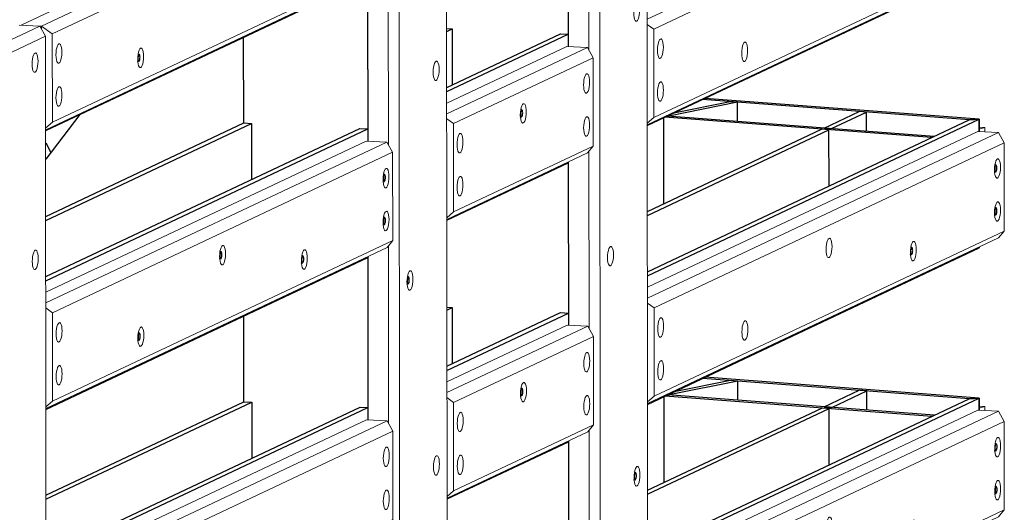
# Model space of a CAD drawing. Header units: millimetres. Extents: x -236694 to -141708, y -41476 to 103952.
# Tile 76 of 103: x -170955 to -168685, y 25190 to 26326. Entities that reach past the tile are written whole.
import ezdxf

# ---------------------------------------------------------------- set-up
doc = ezdxf.new("R2010")
doc.units = ezdxf.units.MM
for name, color, linetype, lineweight in [('N-CO-BC-BETONVORM-G', 50, 'Continuous', 25), ('N-CO-KC-KUNSTSTOFVORM-G', 7, 'Continuous', 13), ('N-CO-SC-STAALVORM-G', 10, 'Continuous', 25)]:
    doc.layers.add(name, color=color, linetype=linetype, lineweight=lineweight)

# ---------------------------------------------------------------- blocks, each defined once
blk = doc.blocks.new('GM_Hakorit_2850 - GM_Hakorit_2850-V175-3D dubbel geleidewerk Copy 1')
at = {"layer": 'N-CO-KC-KUNSTSTOFVORM-G'}
for p, q in [((196835.3, 26941.5), (196837.4, 24163.4)), ((196725.9, 26889.9), (196728, 24111.8)), ((196700.9, 26664.9), (196701.2, 26255.9)), ((196653.6, 26263.7), (196653.3, 26640.1)), ((196701.4, 26022.3), (196701.7, 25613.3)), ((196654.1, 25621.1), (196653.8, 25997.4)), ((196701.9, 25379.7), (196702.2, 24970.7)), ((196654.6, 24978.5), (196654.3, 25354.8))]:
    blk.add_line(p, q, dxfattribs=at)
for points in [[(196811.5, 26322.5, 0), (196809.7, 26322.4, 0), (196808, 26323.9, 0), (196806.6, 26326.8, 0), (196805.5, 26330.8, 0), (196804.8, 26335.9, 0), (196804.6, 26341.5, 0), (196804.8, 26347.4, 0), (196805.5, 26353.1, 0), (196806.6, 26358.2, 0), (196808, 26362.4, 0), (196809.7, 26365.4, 0), (196811.4, 26367, 0)], [(196811.4, 26367, 0), (196813.2, 26367.1, 0), (196814.8, 26365.6, 0), (196816.3, 26362.8, 0), (196817.3, 26358.7, 0), (196818, 26353.6, 0), (196818.3, 26348, 0), (196818, 26342.1, 0), (196817.4, 26336.4, 0), (196816.3, 26331.3, 0), (196814.9, 26327.1, 0), (196813.2, 26324.1, 0), (196811.5, 26322.5, 0)], [(196751.1, 25758, 0), (196749.3, 25757.9, 0), (196747.7, 25759.4, 0), (196746.2, 25762.2, 0), (196745.1, 25766.3, 0), (196744.5, 25771.4, 0), (196744.2, 25777, 0), (196744.4, 25782.9, 0), (196745.1, 25788.6, 0), (196746.2, 25793.7, 0), (196747.6, 25797.9, 0), (196749.3, 25800.9, 0), (196751, 25802.5, 0)], [(196751, 25802.5, 0), (196752.8, 25802.6, 0), (196754.5, 25801.1, 0), (196755.9, 25798.3, 0), (196757, 25794.2, 0), (196757.7, 25789.1, 0), (196757.9, 25783.5, 0), (196757.7, 25777.6, 0), (196757, 25771.9, 0), (196755.9, 25766.8, 0), (196754.5, 25762.6, 0), (196752.8, 25759.6, 0), (196751.1, 25758, 0)], [(196812.3, 25250.8, 0), (196810.5, 25250.7, 0), (196808.8, 25252.2, 0), (196807.4, 25255.1, 0), (196806.3, 25259.1, 0), (196805.6, 25264.2, 0), (196805.4, 25269.8, 0), (196805.6, 25275.7, 0), (196806.3, 25281.4, 0), (196807.4, 25286.5, 0), (196808.8, 25290.7, 0), (196810.4, 25293.7, 0), (196812.2, 25295.3, 0)], [(196812.2, 25295.3, 0), (196814, 25295.4, 0), (196815.6, 25293.9, 0), (196817.1, 25291.1, 0), (196818.1, 25287, 0), (196818.8, 25281.9, 0), (196819.1, 25276.3, 0), (196818.8, 25270.4, 0), (196818.2, 25264.7, 0), (196817.1, 25259.6, 0), (196815.7, 25255.4, 0), (196814, 25252.4, 0), (196812.3, 25250.8, 0)]]:
    blk.add_polyline3d(points, dxfattribs=at)
blk = doc.blocks.new('GM_Hakorit_3820 - GM_Hakorit_3820-V177-3D dubbel geleidewerk Copy 1')
at = {"layer": 'N-CO-KC-KUNSTSTOFVORM-G'}
for p, q in [((196373.2, 26723.5), (196376, 22986.4)), ((196263.8, 26671.9), (196266.6, 22934.8)), ((196238.8, 26447), (196239.1, 26037.7)), ((196191.5, 26045.7), (196191.2, 26422.1)), ((196239.3, 25804.4), (196239.6, 25395.1)), ((196192, 25403), (196191.7, 25779.4))]:
    blk.add_line(p, q, dxfattribs=at)
for points in [[(196349.3, 26185.6, 0), (196347.5, 26185.5, 0), (196345.8, 26186.9, 0), (196344.4, 26189.8, 0), (196343.3, 26193.9, 0), (196342.6, 26199, 0), (196342.4, 26204.6, 0), (196342.6, 26210.5, 0), (196343.3, 26216.2, 0), (196344.4, 26221.3, 0), (196345.8, 26225.5, 0), (196347.5, 26228.5, 0), (196349.2, 26230.1, 0)], [(196349.2, 26230.1, 0), (196351, 26230.1, 0), (196352.7, 26228.7, 0), (196354.1, 26225.8, 0), (196355.2, 26221.7, 0), (196355.8, 26216.7, 0), (196356.1, 26211.1, 0), (196355.9, 26205.2, 0), (196355.2, 26199.5, 0), (196354.1, 26194.4, 0), (196352.7, 26190.2, 0), (196351, 26187.2, 0), (196349.3, 26185.6, 0)], [(196288.8, 25702.1, 0), (196287.1, 25702.1, 0), (196285.4, 25703.5, 0), (196284, 25706.4, 0), (196282.9, 25710.5, 0), (196282.2, 25715.5, 0), (196282, 25721.1, 0), (196282.2, 25727, 0), (196282.9, 25732.7, 0), (196284, 25737.8, 0), (196285.4, 25742, 0), (196287, 25745, 0), (196288.8, 25746.6, 0)], [(196288.8, 25746.6, 0), (196290.6, 25746.7, 0), (196292.2, 25745.3, 0), (196293.6, 25742.4, 0), (196294.7, 25738.3, 0), (196295.4, 25733.2, 0), (196295.6, 25727.6, 0), (196295.4, 25721.7, 0), (196294.7, 25716, 0), (196293.7, 25710.9, 0), (196292.2, 25706.7, 0), (196290.6, 25703.7, 0), (196288.8, 25702.1, 0)], [(196349.9, 25276, 0), (196348.2, 25275.9, 0), (196346.5, 25277.4, 0), (196345.1, 25280.3, 0), (196344, 25284.4, 0), (196343.3, 25289.4, 0), (196343.1, 25295, 0), (196343.3, 25300.9, 0), (196344, 25306.6, 0), (196345.1, 25311.7, 0), (196346.5, 25315.9, 0), (196348.1, 25318.9, 0), (196349.9, 25320.5, 0)], [(196349.9, 25320.5, 0), (196351.7, 25320.6, 0), (196353.3, 25319.1, 0), (196354.7, 25316.3, 0), (196355.8, 25312.2, 0), (196356.5, 25307.1, 0), (196356.8, 25301.5, 0), (196356.5, 25295.6, 0), (196355.9, 25289.9, 0), (196354.8, 25284.8, 0), (196353.4, 25280.6, 0), (196351.7, 25277.6, 0), (196349.9, 25276, 0)]]:
    blk.add_polyline3d(points, dxfattribs=at)
blk = doc.blocks.new('GM_Hakorit_3820 - GM_Hakorit_3820-V178-3D dubbel geleidewerk Copy 1')
at = {"layer": 'N-CO-KC-KUNSTSTOFVORM-G'}
for p, q in [((195314.4, 26253.7), (195435.9, 26311)), ((195435.9, 26311), (195388.3, 26313.3)), ((195435.9, 26311), (195448.9, 26287.5)), ((195448.9, 26287.5), (195339.5, 26235.9)), ((195448.9, 26287.5), (195451.7, 22550.4))]:
    blk.add_line(p, q, dxfattribs=at)
for points in [[(195424.7, 26204.3, 0), (195422.9, 26204.3, 0), (195421.2, 26205.7, 0), (195419.8, 26208.6, 0), (195418.7, 26212.7, 0), (195418.1, 26217.7, 0), (195417.8, 26223.4, 0), (195418, 26229.2, 0), (195418.7, 26234.9, 0), (195419.8, 26240, 0), (195421.2, 26244.2, 0), (195422.9, 26247.2, 0), (195424.6, 26248.8, 0)], [(195424.6, 26248.8, 0), (195426.4, 26248.9, 0), (195428.1, 26247.5, 0), (195429.5, 26244.6, 0), (195430.6, 26240.5, 0), (195431.3, 26235.5, 0), (195431.5, 26229.8, 0), (195431.3, 26224, 0), (195430.6, 26218.3, 0), (195429.5, 26213.1, 0), (195428.1, 26208.9, 0), (195426.4, 26205.9, 0), (195424.7, 26204.3, 0)], [(195425, 25749.6, 0), (195423.2, 25749.5, 0), (195421.6, 25750.9, 0), (195420.2, 25753.8, 0), (195419.1, 25757.9, 0), (195418.4, 25762.9, 0), (195418.2, 25768.6, 0), (195418.4, 25774.5, 0), (195419.1, 25780.1, 0), (195420.1, 25785.3, 0), (195421.6, 25789.5, 0), (195423.2, 25792.5, 0), (195425, 25794.1, 0)], [(195425, 25794.1, 0), (195426.7, 25794.1, 0), (195428.4, 25792.7, 0), (195429.8, 25789.8, 0), (195430.9, 25785.7, 0), (195431.6, 25780.7, 0), (195431.8, 25775, 0), (195431.6, 25769.2, 0), (195430.9, 25763.5, 0), (195429.8, 25758.4, 0), (195428.4, 25754.2, 0), (195426.8, 25751.2, 0), (195425, 25749.6, 0)]]:
    blk.add_polyline3d(points, dxfattribs=at)
blk = doc.blocks.new('GM_Hakorit_1100 - GM_Hakorit_1100-V179-3D dubbel geleidewerk Copy 1')
at = {"layer": 'N-CO-KC-KUNSTSTOFVORM-G'}
for p, q in [((196373.6, 26133.3), (196650.5, 26263.9)), ((196698.1, 26261.6), (196373.6, 26108.6)), ((196650.5, 26263.9), (196698.1, 26261.6)), ((196711.1, 26238.1), (196698.1, 26261.6)), ((196711.1, 26238.1), (196389, 26086.1)), ((196711.2, 26034.4), (196711.1, 26238.1)), ((196373.6, 26097), (196389, 26086.1)), ((196389, 26086.1), (196389.1, 25882.5)), ((196711.2, 26034.4), (196389.1, 25882.5)), ((196698.3, 26018.4), (196711.2, 26034.4)), ((196698.3, 26018.4), (196373.8, 25865.4)), ((196389.1, 25882.5), (196373.8, 25869.2))]:
    blk.add_line(p, q, dxfattribs=at)
for points in [[(196689.1, 26175.3, 0), (196689.3, 26181.2, 0), (196690, 26186.8, 0), (196691.1, 26192, 0), (196692.5, 26196.2, 0), (196694.1, 26199.2, 0), (196695.9, 26200.8, 0), (196697.7, 26200.8, 0), (196699.3, 26199.4, 0), (196700.8, 26196.5, 0), (196701.8, 26192.4, 0), (196702.5, 26187.4, 0), (196702.8, 26181.7, 0)], [(196702.8, 26181.7, 0), (196702.5, 26175.9, 0), (196701.9, 26170.2, 0), (196700.8, 26165.1, 0), (196699.4, 26160.9, 0), (196697.7, 26157.9, 0), (196696, 26156.3, 0), (196694.2, 26156.2, 0), (196692.5, 26157.6, 0), (196691.1, 26160.5, 0), (196690, 26164.6, 0), (196689.3, 26169.6, 0), (196689.1, 26175.3, 0)], [(196543.2, 26106.5, 0), (196543.5, 26112.3, 0), (196544.1, 26118, 0), (196545.2, 26123.2, 0), (196546.6, 26127.4, 0), (196548.3, 26130.4, 0), (196550, 26131.9, 0), (196551.8, 26132, 0), (196553.5, 26130.6, 0), (196554.9, 26127.7, 0), (196556, 26123.6, 0), (196556.7, 26118.6, 0), (196556.9, 26112.9, 0)], [(196556.9, 26112.9, 0), (196556.7, 26107.1, 0), (196556, 26101.4, 0), (196554.9, 26096.3, 0), (196553.5, 26092.1, 0), (196551.9, 26089.1, 0), (196550.1, 26087.5, 0), (196548.3, 26087.4, 0), (196546.7, 26088.8, 0), (196545.2, 26091.7, 0), (196544.2, 26095.8, 0), (196543.5, 26100.8, 0), (196543.2, 26106.5, 0)], [(196689.2, 26076.4, 0), (196689.4, 26082.3, 0), (196690.1, 26088, 0), (196691.2, 26093.1, 0), (196692.6, 26097.3, 0), (196694.2, 26100.3, 0), (196696, 26101.9, 0), (196697.8, 26102, 0), (196699.4, 26100.5, 0), (196700.8, 26097.7, 0), (196701.9, 26093.6, 0), (196702.6, 26088.5, 0), (196702.8, 26082.9, 0)], [(196702.8, 26082.9, 0), (196702.6, 26077, 0), (196701.9, 26071.3, 0), (196700.9, 26066.2, 0), (196699.4, 26062, 0), (196697.8, 26059, 0), (196696, 26057.4, 0), (196694.3, 26057.3, 0), (196692.6, 26058.8, 0), (196691.2, 26061.6, 0), (196690.1, 26065.7, 0), (196689.4, 26070.8, 0), (196689.2, 26076.4, 0)], [(196397.4, 26037.7, 0), (196397.6, 26043.5, 0), (196398.3, 26049.2, 0), (196399.3, 26054.3, 0), (196400.8, 26058.5, 0), (196402.4, 26061.5, 0), (196404.2, 26063.1, 0), (196405.9, 26063.2, 0), (196407.6, 26061.8, 0), (196409, 26058.9, 0), (196410.1, 26054.8, 0), (196410.8, 26049.8, 0), (196411, 26044.1, 0)], [(196411, 26044.1, 0), (196410.8, 26038.3, 0), (196410.1, 26032.6, 0), (196409, 26027.4, 0), (196407.6, 26023.2, 0), (196406, 26020.2, 0), (196404.2, 26018.6, 0), (196402.4, 26018.6, 0), (196400.8, 26020, 0), (196399.4, 26022.9, 0), (196398.3, 26027, 0), (196397.6, 26032, 0), (196397.4, 26037.7, 0)], [(196397.4, 25938.8, 0), (196397.7, 25944.7, 0), (196398.3, 25950.4, 0), (196399.4, 25955.5, 0), (196400.8, 25959.7, 0), (196402.5, 25962.7, 0), (196404.3, 25964.3, 0), (196406, 25964.3, 0), (196407.7, 25962.9, 0), (196409.1, 25960, 0), (196410.2, 25955.9, 0), (196410.9, 25950.9, 0), (196411.1, 25945.3, 0)], [(196411.1, 25945.3, 0), (196410.9, 25939.4, 0), (196410.2, 25933.7, 0), (196409.1, 25928.6, 0), (196407.7, 25924.4, 0), (196406.1, 25921.4, 0), (196404.3, 25919.8, 0), (196402.5, 25919.7, 0), (196400.9, 25921.2, 0), (196399.4, 25924, 0), (196398.4, 25928.1, 0), (196397.7, 25933.2, 0), (196397.4, 25938.8, 0)]]:
    blk.add_polyline3d(points, dxfattribs=at)
blk = doc.blocks.new('GM_Hakorit_2620 - GM_Hakorit_2620-3643089-3D dubbel geleidewerk Copy 1')
at = {"layer": 'N-CO-KC-KUNSTSTOFVORM-G'}
for p, q in [((195392.3, 26313.2), (196187.8, 26688.4)), ((196235.4, 26686.2), (195439.2, 26310.6)), ((196187.8, 26688.4), (196235.4, 26686.2)), ((196248.4, 26662.7), (196235.4, 26686.2)), ((196248.4, 26662.7), (195464.3, 26292.8)), ((196248.5, 26459), (196248.4, 26662.7)), ((196235.6, 26443), (195449.1, 26072)), ((196248.5, 26459), (195464.5, 26089.1)), ((196235.6, 26443), (196248.5, 26459)), ((195439.2, 26310.6), (195436.1, 26310.7)), ((195439.2, 26305.1), (195439.2, 26310.6)), ((195439.2, 26310.6), (195464.3, 26292.8)), ((195464.3, 26292.8), (195464.5, 26089.1)), ((195464.5, 26089.1), (195449.5, 26076.1))]:
    blk.add_line(p, q, dxfattribs=at)
for points in [[(196226.4, 26599.9, 0), (196226.6, 26605.7, 0), (196227.3, 26611.4, 0), (196228.4, 26616.5, 0), (196229.8, 26620.7, 0), (196231.4, 26623.7, 0), (196233.2, 26625.3, 0), (196235, 26625.4, 0), (196236.6, 26624, 0), (196238, 26621.1, 0), (196239.1, 26617, 0), (196239.8, 26612, 0), (196240.1, 26606.3, 0)], [(196240.1, 26606.3, 0), (196239.8, 26600.4, 0), (196239.2, 26594.8, 0), (196238.1, 26589.6, 0), (196236.7, 26585.4, 0), (196235, 26582.4, 0), (196233.2, 26580.8, 0), (196231.5, 26580.8, 0), (196229.8, 26582.2, 0), (196228.4, 26585.1, 0), (196227.3, 26589.2, 0), (196226.6, 26594.2, 0), (196226.4, 26599.9, 0)], [(196226.5, 26501, 0), (196226.7, 26506.9, 0), (196227.4, 26512.5, 0), (196228.4, 26517.7, 0), (196229.9, 26521.9, 0), (196231.5, 26524.9, 0), (196233.3, 26526.5, 0), (196235, 26526.5, 0), (196236.7, 26525.1, 0), (196238.1, 26522.2, 0), (196239.2, 26518.1, 0), (196239.9, 26513.1, 0), (196240.1, 26507.4, 0)], [(196240.1, 26507.4, 0), (196239.9, 26501.6, 0), (196239.2, 26495.9, 0), (196238.1, 26490.8, 0), (196236.7, 26486.6, 0), (196235.1, 26483.6, 0), (196233.3, 26482, 0), (196231.5, 26481.9, 0), (196229.9, 26483.3, 0), (196228.5, 26486.2, 0), (196227.4, 26490.3, 0), (196226.7, 26495.3, 0), (196226.5, 26501, 0)], [(195849.6, 26422.1, 0), (195849.8, 26428, 0), (195850.5, 26433.6, 0), (195851.5, 26438.8, 0), (195853, 26443, 0), (195854.6, 26446, 0), (195856.4, 26447.6, 0), (195858.1, 26447.6, 0), (195859.8, 26446.2, 0), (195861.2, 26443.3, 0), (195862.3, 26439.2, 0), (195863, 26434.2, 0), (195863.2, 26428.5, 0)], [(195863.2, 26428.5, 0), (195863, 26422.7, 0), (195862.3, 26417, 0), (195861.2, 26411.9, 0), (195859.8, 26407.7, 0), (195858.2, 26404.7, 0), (195856.4, 26403.1, 0), (195854.6, 26403, 0), (195853, 26404.4, 0), (195851.6, 26407.3, 0), (195850.5, 26411.4, 0), (195849.8, 26416.4, 0), (195849.6, 26422.1, 0)], [(196038, 26412.1, 0), (196038.3, 26418, 0), (196039, 26423.7, 0), (196040, 26428.8, 0), (196041.4, 26433, 0), (196043.1, 26436, 0), (196044.9, 26437.6, 0), (196046.6, 26437.7, 0), (196048.3, 26436.2, 0), (196049.7, 26433.3, 0), (196050.8, 26429.3, 0), (196051.5, 26424.2, 0), (196051.7, 26418.6, 0)], [(196051.7, 26418.6, 0), (196051.5, 26412.7, 0), (196050.8, 26407, 0), (196049.7, 26401.9, 0), (196048.3, 26397.7, 0), (196046.7, 26394.7, 0), (196044.9, 26393.1, 0), (196043.1, 26393, 0), (196041.5, 26394.5, 0), (196040.1, 26397.3, 0), (196039, 26401.4, 0), (196038.3, 26406.5, 0), (196038, 26412.1, 0)], [(195472.7, 26244.3, 0), (195473, 26250.2, 0), (195473.6, 26255.9, 0), (195474.7, 26261, 0), (195476.1, 26265.2, 0), (195477.8, 26268.2, 0), (195479.5, 26269.8, 0), (195481.3, 26269.9, 0), (195483, 26268.4, 0), (195484.4, 26265.6, 0), (195485.5, 26261.5, 0), (195486.2, 26256.4, 0), (195486.4, 26250.8, 0)], [(195486.4, 26250.8, 0), (195486.2, 26244.9, 0), (195485.5, 26239.2, 0), (195484.4, 26234.1, 0), (195483, 26229.9, 0), (195481.4, 26226.9, 0), (195479.6, 26225.3, 0), (195477.8, 26225.2, 0), (195476.2, 26226.7, 0), (195474.7, 26229.5, 0), (195473.7, 26233.6, 0), (195473, 26238.7, 0), (195472.7, 26244.3, 0)], [(195661.2, 26234.3, 0), (195661.4, 26240.2, 0), (195662.1, 26245.9, 0), (195663.2, 26251, 0), (195664.6, 26255.2, 0), (195666.3, 26258.2, 0), (195668, 26259.8, 0), (195669.8, 26259.9, 0), (195671.5, 26258.4, 0), (195672.9, 26255.6, 0), (195674, 26251.5, 0), (195674.7, 26246.4, 0), (195674.9, 26240.8, 0)], [(195674.9, 26240.8, 0), (195674.7, 26234.9, 0), (195674, 26229.2, 0), (195672.9, 26224.1, 0), (195671.5, 26219.9, 0), (195669.8, 26216.9, 0), (195668.1, 26215.3, 0), (195666.3, 26215.3, 0), (195664.6, 26216.7, 0), (195663.2, 26219.6, 0), (195662.1, 26223.7, 0), (195661.5, 26228.7, 0), (195661.2, 26234.3, 0)], [(195472.8, 26145.5, 0), (195473, 26151.3, 0), (195473.7, 26157, 0), (195474.8, 26162.1, 0), (195476.2, 26166.3, 0), (195477.9, 26169.3, 0), (195479.6, 26170.9, 0), (195481.4, 26171, 0), (195483, 26169.6, 0), (195484.5, 26166.7, 0), (195485.6, 26162.6, 0), (195486.2, 26157.6, 0), (195486.5, 26151.9, 0)], [(195486.5, 26151.9, 0), (195486.2, 26146, 0), (195485.6, 26140.4, 0), (195484.5, 26135.2, 0), (195483.1, 26131, 0), (195481.4, 26128, 0), (195479.7, 26126.4, 0), (195477.9, 26126.4, 0), (195476.2, 26127.8, 0), (195474.8, 26130.7, 0), (195473.7, 26134.8, 0), (195473, 26139.8, 0), (195472.8, 26145.5, 0)]]:
    blk.add_polyline3d(points, dxfattribs=at)
blk = doc.blocks.new('GM_Hakorit_2620 - GM_Hakorit_2620-V181-3D dubbel geleidewerk Copy 1')
at = {"layer": 'N-CO-KC-KUNSTSTOFVORM-G'}
for p, q in [((195449.4, 25697.3), (196188.2, 26045.8)), ((196235.9, 26043.6), (195449.4, 25672.6)), ((196188.2, 26045.8), (196235.9, 26043.6)), ((196248.9, 26020), (196235.9, 26043.6)), ((196248.9, 26020), (195464.8, 25650.2)), ((196249, 25816.4), (196248.9, 26020)), ((196249, 25816.4), (195465, 25446.5)), ((196236, 25800.4), (196249, 25816.4)), ((196236, 25800.4), (195449.6, 25429.3)), ((195449.4, 25661.1), (195464.8, 25650.2)), ((195464.8, 25650.2), (195465, 25446.5)), ((195465, 25446.5), (195449.6, 25433.2))]:
    blk.add_line(p, q, dxfattribs=at)
for points in [[(196226.9, 25957.2, 0), (196227.1, 25963.1, 0), (196227.8, 25968.8, 0), (196228.9, 25973.9, 0), (196230.3, 25978.1, 0), (196231.9, 25981.1, 0), (196233.7, 25982.7, 0), (196235.5, 25982.8, 0), (196237.1, 25981.3, 0), (196238.5, 25978.5, 0), (196239.6, 25974.4, 0), (196240.3, 25969.3, 0), (196240.5, 25963.7, 0)], [(196240.5, 25963.7, 0), (196240.3, 25957.8, 0), (196239.6, 25952.1, 0), (196238.5, 25947, 0), (196237.1, 25942.8, 0), (196235.5, 25939.8, 0), (196233.7, 25938.2, 0), (196231.9, 25938.1, 0), (196230.3, 25939.6, 0), (196228.9, 25942.5, 0), (196227.8, 25946.5, 0), (196227.1, 25951.6, 0), (196226.9, 25957.2, 0)], [(196226.9, 25858.4, 0), (196227.2, 25864.2, 0), (196227.8, 25869.9, 0), (196228.9, 25875, 0), (196230.3, 25879.3, 0), (196232, 25882.3, 0), (196233.8, 25883.8, 0), (196235.5, 25883.9, 0), (196237.2, 25882.5, 0), (196238.6, 25879.6, 0), (196239.7, 25875.5, 0), (196240.4, 25870.5, 0), (196240.6, 25864.8, 0)], [(196240.6, 25864.8, 0), (196240.4, 25859, 0), (196239.7, 25853.3, 0), (196238.6, 25848.2, 0), (196237.2, 25843.9, 0), (196235.6, 25840.9, 0), (196233.8, 25839.4, 0), (196232, 25839.3, 0), (196230.4, 25840.7, 0), (196229, 25843.6, 0), (196227.9, 25847.7, 0), (196227.2, 25852.7, 0), (196226.9, 25858.4, 0)], [(195850, 25779.5, 0), (195850.3, 25785.3, 0), (195850.9, 25791, 0), (195852, 25796.1, 0), (195853.4, 25800.3, 0), (195855.1, 25803.4, 0), (195856.9, 25804.9, 0), (195858.6, 25805, 0), (195860.3, 25803.6, 0), (195861.7, 25800.7, 0), (195862.8, 25796.6, 0), (195863.5, 25791.6, 0), (195863.7, 25785.9, 0)], [(195863.7, 25785.9, 0), (195863.5, 25780.1, 0), (195862.8, 25774.4, 0), (195861.7, 25769.2, 0), (195860.3, 25765, 0), (195858.7, 25762, 0), (195856.9, 25760.5, 0), (195855.1, 25760.4, 0), (195853.5, 25761.8, 0), (195852, 25764.7, 0), (195851, 25768.8, 0), (195850.3, 25773.8, 0), (195850, 25779.5, 0)], [(196038.5, 25769.5, 0), (196038.8, 25775.4, 0), (196039.4, 25781, 0), (196040.5, 25786.2, 0), (196041.9, 25790.4, 0), (196043.6, 25793.4, 0), (196045.3, 25795, 0), (196047.1, 25795, 0), (196048.8, 25793.6, 0), (196050.2, 25790.7, 0), (196051.3, 25786.6, 0), (196052, 25781.6, 0), (196052.2, 25775.9, 0)], [(196052.2, 25775.9, 0), (196052, 25770.1, 0), (196051.3, 25764.4, 0), (196050.2, 25759.3, 0), (196048.8, 25755.1, 0), (196047.1, 25752.1, 0), (196045.4, 25750.5, 0), (196043.6, 25750.4, 0), (196042, 25751.8, 0), (196040.5, 25754.7, 0), (196039.4, 25758.8, 0), (196038.8, 25763.8, 0), (196038.5, 25769.5, 0)], [(195473.2, 25601.7, 0), (195473.4, 25607.6, 0), (195474.1, 25613.3, 0), (195475.2, 25618.4, 0), (195476.6, 25622.6, 0), (195478.3, 25625.6, 0), (195480, 25627.2, 0), (195481.8, 25627.3, 0), (195483.4, 25625.8, 0), (195484.9, 25622.9, 0), (195486, 25618.8, 0), (195486.6, 25613.8, 0), (195486.9, 25608.2, 0)], [(195486.9, 25608.2, 0), (195486.7, 25602.3, 0), (195486, 25596.6, 0), (195484.9, 25591.5, 0), (195483.5, 25587.3, 0), (195481.8, 25584.3, 0), (195480.1, 25582.7, 0), (195478.3, 25582.6, 0), (195476.6, 25584.1, 0), (195475.2, 25586.9, 0), (195474.1, 25591, 0), (195473.4, 25596.1, 0), (195473.2, 25601.7, 0)], [(195661.7, 25591.7, 0), (195661.9, 25597.6, 0), (195662.6, 25603.3, 0), (195663.7, 25608.4, 0), (195665.1, 25612.6, 0), (195666.7, 25615.6, 0), (195668.5, 25617.2, 0), (195670.3, 25617.3, 0), (195671.9, 25615.8, 0), (195673.4, 25613, 0), (195674.4, 25608.9, 0), (195675.1, 25603.8, 0), (195675.4, 25598.2, 0)], [(195675.4, 25598.2, 0), (195675.1, 25592.3, 0), (195674.5, 25586.6, 0), (195673.4, 25581.5, 0), (195672, 25577.3, 0), (195670.3, 25574.3, 0), (195668.5, 25572.7, 0), (195666.8, 25572.6, 0), (195665.1, 25574.1, 0), (195663.7, 25576.9, 0), (195662.6, 25581, 0), (195661.9, 25586.1, 0), (195661.7, 25591.7, 0)], [(195473.3, 25502.8, 0), (195473.5, 25508.7, 0), (195474.2, 25514.4, 0), (195475.3, 25519.5, 0), (195476.7, 25523.7, 0), (195478.3, 25526.7, 0), (195480.1, 25528.3, 0), (195481.9, 25528.4, 0), (195483.5, 25526.9, 0), (195484.9, 25524.1, 0), (195486, 25520, 0), (195486.7, 25514.9, 0), (195487, 25509.3, 0)], [(195487, 25509.3, 0), (195486.7, 25503.4, 0), (195486, 25497.7, 0), (195485, 25492.6, 0), (195483.5, 25488.4, 0), (195481.9, 25485.4, 0), (195480.1, 25483.8, 0), (195478.4, 25483.7, 0), (195476.7, 25485.2, 0), (195475.3, 25488.1, 0), (195474.2, 25492.2, 0), (195473.5, 25497.2, 0), (195473.3, 25502.8, 0)]]:
    blk.add_polyline3d(points, dxfattribs=at)
blk = doc.blocks.new('GM_Hakorit_2695 - GM_Hakorit_2695-V182-3D dubbel geleidewerk Copy 1')
at = {"layer": 'N-CO-KC-KUNSTSTOFVORM-G'}
for p, q in [((196835.8, 26351.3), (197597.2, 26710.5)), ((197644.8, 26708.2), (196835.8, 26326.6)), ((197597.2, 26710.5), (197644.8, 26708.2)), ((197657.8, 26684.7), (197644.8, 26708.2)), ((197657.8, 26684.7), (196851, 26304.1)), ((197658, 26481), (197657.8, 26684.7)), ((197645, 26465), (196836, 26083.4)), ((197658, 26481), (196851.1, 26100.4)), ((197645, 26465), (197658, 26481)), ((196835.8, 26314.8), (196851, 26304.1)), ((196851, 26304.1), (196851.1, 26100.4)), ((196851.1, 26100.4), (196835.9, 26087.3))]:
    blk.add_line(p, q, dxfattribs=at)
for points in [[(197635.8, 26621.9, 0), (197636.1, 26627.8, 0), (197636.7, 26633.5, 0), (197637.8, 26638.6, 0), (197639.2, 26642.8, 0), (197640.9, 26645.8, 0), (197642.7, 26647.4, 0), (197644.4, 26647.5, 0), (197646.1, 26646, 0), (197647.5, 26643.1, 0), (197648.6, 26639, 0), (197649.3, 26634, 0), (197649.5, 26628.4, 0)], [(197649.5, 26628.4, 0), (197649.3, 26622.5, 0), (197648.6, 26616.8, 0), (197647.5, 26611.7, 0), (197646.1, 26607.5, 0), (197644.5, 26604.5, 0), (197642.7, 26602.9, 0), (197640.9, 26602.8, 0), (197639.3, 26604.3, 0), (197637.8, 26607.1, 0), (197636.8, 26611.2, 0), (197636.1, 26616.3, 0), (197635.8, 26621.9, 0)], [(197635.9, 26523, 0), (197636.1, 26528.9, 0), (197636.8, 26534.6, 0), (197637.9, 26539.7, 0), (197639.3, 26543.9, 0), (197641, 26546.9, 0), (197642.7, 26548.5, 0), (197644.5, 26548.6, 0), (197646.1, 26547.1, 0), (197647.6, 26544.3, 0), (197648.7, 26540.2, 0), (197649.3, 26535.1, 0), (197649.6, 26529.5, 0)], [(197649.6, 26529.5, 0), (197649.4, 26523.6, 0), (197648.7, 26517.9, 0), (197647.6, 26512.8, 0), (197646.2, 26508.6, 0), (197644.5, 26505.6, 0), (197642.8, 26504, 0), (197641, 26503.9, 0), (197639.3, 26505.4, 0), (197637.9, 26508.3, 0), (197636.8, 26512.3, 0), (197636.1, 26517.4, 0), (197635.9, 26523, 0)], [(197247.6, 26438.8, 0), (197247.8, 26444.6, 0), (197248.5, 26450.3, 0), (197249.6, 26455.4, 0), (197251, 26459.6, 0), (197252.7, 26462.6, 0), (197254.4, 26464.2, 0), (197256.2, 26464.3, 0), (197257.8, 26462.9, 0), (197259.3, 26460, 0), (197260.4, 26455.9, 0), (197261, 26450.9, 0), (197261.3, 26445.2, 0)], [(197261.3, 26445.2, 0), (197261.1, 26439.3, 0), (197260.4, 26433.7, 0), (197259.3, 26428.5, 0), (197257.9, 26424.3, 0), (197256.2, 26421.3, 0), (197254.5, 26419.7, 0), (197252.7, 26419.7, 0), (197251, 26421.1, 0), (197249.6, 26424, 0), (197248.5, 26428.1, 0), (197247.8, 26433.1, 0), (197247.6, 26438.8, 0)], [(197441.8, 26431.5, 0), (197442, 26437.3, 0), (197442.7, 26443, 0), (197443.8, 26448.1, 0), (197445.2, 26452.3, 0), (197446.8, 26455.3, 0), (197448.6, 26456.9, 0), (197450.4, 26457, 0), (197452, 26455.6, 0), (197453.5, 26452.7, 0), (197454.5, 26448.6, 0), (197455.2, 26443.6, 0), (197455.5, 26437.9, 0)], [(197455.5, 26437.9, 0), (197455.2, 26432.1, 0), (197454.6, 26426.4, 0), (197453.5, 26421.2, 0), (197452.1, 26417, 0), (197450.4, 26414, 0), (197448.6, 26412.5, 0), (197446.9, 26412.4, 0), (197445.2, 26413.8, 0), (197443.8, 26416.7, 0), (197442.7, 26420.8, 0), (197442, 26425.8, 0), (197441.8, 26431.5, 0)], [(196859.4, 26255.6, 0), (196859.6, 26261.5, 0), (196860.3, 26267.2, 0), (196861.4, 26272.3, 0), (196862.8, 26276.5, 0), (196864.4, 26279.5, 0), (196866.2, 26281.1, 0), (196868, 26281.2, 0), (196869.6, 26279.7, 0), (196871, 26276.9, 0), (196872.1, 26272.8, 0), (196872.8, 26267.7, 0), (196873.1, 26262.1, 0)], [(196873.1, 26262.1, 0), (196872.8, 26256.2, 0), (196872.1, 26250.5, 0), (196871.1, 26245.4, 0), (196869.7, 26241.2, 0), (196868, 26238.2, 0), (196866.2, 26236.6, 0), (196864.5, 26236.5, 0), (196862.8, 26238, 0), (196861.4, 26240.8, 0), (196860.3, 26244.9, 0), (196859.6, 26250, 0), (196859.4, 26255.6, 0)], [(197053.6, 26248.3, 0), (197053.8, 26254.2, 0), (197054.5, 26259.9, 0), (197055.6, 26265, 0), (197057, 26269.2, 0), (197058.6, 26272.2, 0), (197060.4, 26273.8, 0), (197062.2, 26273.9, 0), (197063.8, 26272.4, 0), (197065.2, 26269.6, 0), (197066.3, 26265.5, 0), (197067, 26260.4, 0), (197067.2, 26254.8, 0)], [(197067.2, 26254.8, 0), (197067, 26248.9, 0), (197066.3, 26243.2, 0), (197065.3, 26238.1, 0), (197063.8, 26233.9, 0), (197062.2, 26230.9, 0), (197060.4, 26229.3, 0), (197058.7, 26229.2, 0), (197057, 26230.7, 0), (197055.6, 26233.5, 0), (197054.5, 26237.6, 0), (197053.8, 26242.7, 0), (197053.6, 26248.3, 0)], [(196859.5, 26156.8, 0), (196859.7, 26162.6, 0), (196860.4, 26168.3, 0), (196861.4, 26173.4, 0), (196862.9, 26177.6, 0), (196864.5, 26180.6, 0), (196866.3, 26182.2, 0), (196868, 26182.3, 0), (196869.7, 26180.9, 0), (196871.1, 26178, 0), (196872.2, 26173.9, 0), (196872.9, 26168.9, 0), (196873.1, 26163.2, 0)], [(196873.1, 26163.2, 0), (196872.9, 26157.3, 0), (196872.2, 26151.7, 0), (196871.1, 26146.5, 0), (196869.7, 26142.3, 0), (196868.1, 26139.3, 0), (196866.3, 26137.7, 0), (196864.5, 26137.7, 0), (196862.9, 26139.1, 0), (196861.5, 26142, 0), (196860.4, 26146.1, 0), (196859.7, 26151.1, 0), (196859.5, 26156.8, 0)]]:
    blk.add_polyline3d(points, dxfattribs=at)
blk = doc.blocks.new('GM_Hakorit_895 - GM_Hakorit_895-3717133-3D dubbel geleidewerk Copy 1')
at = {"layer": 'N-CO-KC-KUNSTSTOFVORM-G'}
for p, q in [((197599.8, 27363), (197612.9, 27362)), ((197612.9, 27362), (197599.8, 27358.1)), ((197612.9, 27352.3), (197612.9, 27362))]:
    blk.add_line(p, q, dxfattribs=at)
blk = doc.blocks.new('GM_Bouten_Moeren_Zeskant - M16-3610774-3D dubbel geleidewerk Copy 1')
at = {"layer": 'N-CO-SC-STAALVORM-G'}
for p, q in [((194703.6, 25877), (194706.1, 25876.8)), ((194703.7, 25876), (194704.1, 25877)), ((194706.9, 25892.8), (194704.4, 25892.9)), ((194705.4, 25893.6), (194704.7, 25894.6)), ((194705.4, 25892.8), (194705.4, 25893.6))]:
    blk.add_line(p, q, dxfattribs=at)
for points in [[(194708.9, 25886, 0), (194708.8, 25888, 0), (194708.6, 25889.8, 0), (194708.2, 25891.2, 0), (194707.7, 25892.3, 0), (194707.1, 25892.8, 0), (194706.5, 25892.7, 0), (194705.8, 25892.2, 0), (194705.3, 25891.1, 0), (194704.8, 25889.6, 0), (194704.4, 25887.8, 0), (194704.1, 25885.8, 0), (194704.1, 25883.7, 0)], [(194704.1, 25883.7, 0), (194704.1, 25881.7, 0), (194704.4, 25879.9, 0), (194704.8, 25878.4, 0), (194705.3, 25877.4, 0), (194705.9, 25876.9, 0), (194706.5, 25876.9, 0), (194707.1, 25877.5, 0), (194707.7, 25878.6, 0), (194708.2, 25880.1, 0), (194708.6, 25881.9, 0), (194708.8, 25883.9, 0), (194708.9, 25886, 0)]]:
    blk.add_polyline3d(points, dxfattribs=at)
blk = doc.blocks.new('GM_Bouten_Moeren_Zeskant - M16-V191-3D dubbel geleidewerk Copy 1')
at = {"layer": 'N-CO-SC-STAALVORM-G'}
for p, q in [((196545.6, 25476.1), (196544.9, 25477)), ((196547.1, 25475.3), (196544.9, 25475.4)), ((196545.6, 25475.2), (196545.6, 25476.1)), ((196543.9, 25459.4), (196546.4, 25459.3)), ((196543.9, 25458.4), (196544.4, 25459.4))]:
    blk.add_line(p, q, dxfattribs=at)
for points in [[(196549.2, 25468.4, 0), (196549.1, 25470.4, 0), (196548.8, 25472.2, 0), (196548.4, 25473.7, 0), (196547.9, 25474.7, 0), (196547.4, 25475.2, 0), (196546.7, 25475.2, 0), (196546.1, 25474.6, 0), (196545.5, 25473.5, 0), (196545, 25472, 0), (196544.6, 25470.2, 0), (196544.4, 25468.2, 0), (196544.3, 25466.1, 0)], [(196544.3, 25466.1, 0), (196544.4, 25464.1, 0), (196544.6, 25462.3, 0), (196545, 25460.9, 0), (196545.5, 25459.8, 0), (196546.1, 25459.3, 0), (196546.7, 25459.4, 0), (196547.4, 25459.9, 0), (196548, 25461, 0), (196548.5, 25462.5, 0), (196548.8, 25464.3, 0), (196549.1, 25466.3, 0), (196549.2, 25468.4, 0)]]:
    blk.add_polyline3d(points, dxfattribs=at)
blk = doc.blocks.new('GM_Bouten_Moeren_Zeskant - M16-V192-3D dubbel geleidewerk Copy 1')
at = {"layer": 'N-CO-SC-STAALVORM-G'}
for p, q in [((196543.4, 26102), (196545.9, 26101.9)), ((196543.5, 26101), (196543.9, 26102)), ((196546.6, 26117.9), (196544.1, 26118)), ((196545.1, 26118.7), (196544.9, 26119.1)), ((196545.1, 26117.8), (196545.1, 26118.7))]:
    blk.add_line(p, q, dxfattribs=at)
for points in [[(196548.7, 26111, 0), (196548.6, 26113, 0), (196548.4, 26114.8, 0), (196548, 26116.3, 0), (196547.5, 26117.3, 0), (196546.9, 26117.8, 0), (196546.2, 26117.8, 0), (196545.6, 26117.2, 0), (196545, 26116.2, 0), (196544.5, 26114.7, 0), (196544.1, 26112.8, 0), (196543.9, 26110.8, 0), (196543.8, 26108.7, 0)], [(196543.8, 26108.7, 0), (196543.9, 26106.7, 0), (196544.2, 26104.9, 0), (196544.5, 26103.5, 0), (196545, 26102.5, 0), (196545.6, 26101.9, 0), (196546.3, 26102, 0), (196546.9, 26102.5, 0), (196547.5, 26103.6, 0), (196548, 26105.1, 0), (196548.4, 26106.9, 0), (196548.6, 26108.9, 0), (196548.7, 26111, 0)]]:
    blk.add_polyline3d(points, dxfattribs=at)
blk = doc.blocks.new('GM_Bouten_Moeren_Zeskant - M16-V195-3D dubbel geleidewerk Copy 1')
at = {"layer": 'N-CO-SC-STAALVORM-G'}
for p, q in [((196230.3, 25968.6), (196227.8, 25968.8)), ((196228.8, 25969.4), (196228.4, 25969.9)), ((196228.8, 25968.6), (196228.8, 25969.4)), ((196227.1, 25952.8), (196229.5, 25952.7)), ((196227.1, 25951.8), (196227.5, 25952.8))]:
    blk.add_line(p, q, dxfattribs=at)
for points in [[(196232.3, 25961.8, 0), (196232.2, 25963.8, 0), (196232, 25965.6, 0), (196231.6, 25967, 0), (196231.1, 25968.1, 0), (196230.5, 25968.6, 0), (196229.9, 25968.6, 0), (196229.3, 25968, 0), (196228.7, 25966.9, 0), (196228.2, 25965.4, 0), (196227.8, 25963.6, 0), (196227.5, 25961.6, 0), (196227.5, 25959.5, 0)], [(196227.5, 25959.5, 0), (196227.5, 25957.5, 0), (196227.8, 25955.7, 0), (196228.2, 25954.2, 0), (196228.7, 25953.2, 0), (196229.3, 25952.7, 0), (196229.9, 25952.7, 0), (196230.5, 25953.3, 0), (196231.1, 25954.4, 0), (196231.6, 25955.9, 0), (196232, 25957.7, 0), (196232.2, 25959.7, 0), (196232.3, 25961.8, 0)]]:
    blk.add_polyline3d(points, dxfattribs=at)
blk = doc.blocks.new('GM_Bouten_Moeren_Zeskant - M16-V199-3D dubbel geleidewerk Copy 1')
at = {"layer": 'N-CO-SC-STAALVORM-G'}
for p, q in [((197442.5, 25784.4), (197444.9, 25784.3)), ((197442.5, 25783.4), (197442.8, 25784.1)), ((197445.7, 25800.2), (197443.2, 25800.4)), ((197444.2, 25801), (197443.5, 25802)), ((197444.2, 25800.2), (197444.2, 25801))]:
    blk.add_line(p, q, dxfattribs=at)
for points in [[(197447.7, 25793.4, 0), (197447.6, 25795.4, 0), (197447.4, 25797.2, 0), (197447, 25798.7, 0), (197446.5, 25799.7, 0), (197445.9, 25800.2, 0), (197445.3, 25800.2, 0), (197444.7, 25799.6, 0), (197444.1, 25798.5, 0), (197443.6, 25797, 0), (197443.2, 25795.2, 0), (197442.9, 25793.2, 0), (197442.9, 25791.1, 0)], [(197442.9, 25791.1, 0), (197443, 25789.1, 0), (197443.2, 25787.3, 0), (197443.6, 25785.8, 0), (197444.1, 25784.8, 0), (197444.7, 25784.3, 0), (197445.3, 25784.3, 0), (197445.9, 25784.9, 0), (197446.5, 25786, 0), (197447, 25787.5, 0), (197447.4, 25789.3, 0), (197447.6, 25791.3, 0), (197447.7, 25793.4, 0)]]:
    blk.add_polyline3d(points, dxfattribs=at)

msp = doc.modelspace()

# ---------------------------------------------------------------- linework, layer by layer
at = {"layer": 'N-CO-SC-STAALVORM-G'}
for p, q in [((-169690.7, 26640.1), (-169690.4, 26263.7)), ((-170894.9, 26070), (-170152.8, 26420.1)), ((-170152.8, 26422.1), (-170152.5, 26045.7)), ((-169508.1, 26081.4), (-168743.6, 26442)), ((-170438.4, 26087.5), (-170438.5, 26285.3)), ((-169970.5, 26305.3), (-169958.1, 26304.7)), ((-169970.5, 26298.8), (-169958.1, 26304.7)), ((-169970.4, 26169.4), (-169708.5, 26292.9)), ((-169970.4, 26160), (-169690.4, 26292)), ((-169958.1, 26304.7), (-169958, 26175.2)), ((-169708.5, 26292.9), (-169690.4, 26292)), ((-169690.4, 26292), (-169690.4, 26263.7)), ((-169299.9, 26135.3), (-169458.4, 26103.1)), ((-169317.1, 26136.6), (-169446.9, 26110.2)), ((-168766.3, 26094.5), (-169380.7, 26141.4)), ((-168743.3, 26096), (-169374.9, 26144.2)), ((-169299.9, 26135.3), (-169317.1, 26136.6)), ((-169299.9, 26091), (-169299.9, 26135.3)), ((-170816.5, 26107), (-170894.9, 26004)), ((-169461.5, 26103.4), (-169458.4, 26103.1)), ((-168847, 26056.5), (-169461.5, 26103.4)), ((-169100.5, 26075.8), (-169019.8, 26113.9)), ((-169083.4, 26074.5), (-169002.6, 26112.6)), ((-169002.6, 26112.6), (-169019.8, 26113.9)), ((-169002.6, 26068.3), (-169002.6, 26112.6)), ((-170894.8, 25872.2), (-170438.4, 26087.5)), ((-170894.8, 25862.8), (-170420.3, 26086.7)), ((-170438.4, 26087.5), (-170420.3, 26086.7)), ((-170420.3, 26086.7), (-170420.2, 25957.2)), ((-169507.8, 25735.4), (-168743.3, 26096)), ((-169507.8, 25744.7), (-168766.3, 26094.5)), ((-169469.7, 25901.6), (-169469.9, 26099.4)), ((-168852.9, 26053.7), (-169467.3, 26100.6)), ((-168743.3, 26096), (-168766.3, 26094.5)), ((-168766.3, 26094.5), (-168743.3, 26096)), ((-168743.3, 26067.7), (-168743.3, 26096)), ((-168743.3, 26096), (-168743.3, 26067.7)), ((-170894.7, 25733.3), (-170170.7, 26074.9)), ((-170894.7, 25724), (-170152.6, 26074)), ((-170170.7, 26074.9), (-170152.6, 26074)), ((-170152.6, 26074), (-170152.5, 26045.7)), ((-169507.9, 25883.6), (-169106.4, 26073)), ((-169507.9, 25874.2), (-169089.2, 26071.7)), ((-169089.2, 26071.7), (-169106.4, 26073)), ((-169100.5, 26075.8), (-169083.4, 26074.5)), ((-169089.1, 25942.3), (-169089.2, 26071.7)), ((-168852.9, 26053.7), (-168847, 26056.5)), ((-170894.9, 26041.9), (-170883, 26019.2)), ((-169970.2, 25863.4), (-169690.2, 25995.5)), ((-169690.2, 25997.4), (-169689.9, 25621.1)), ((-169690.2, 25997.4), (-169690.2, 25995.5)), ((-169507.3, 25438.9), (-168743.1, 25799.4)), ((-168743.1, 25799.4), (-168743.1, 25801.4)), ((-168743.1, 25801.4), (-168743.1, 25799.4)), ((-170894.4, 25427.4), (-170152.3, 25777.4)), ((-170152.3, 25779.4), (-170152.1, 25403)), ((-170152.3, 25779.4), (-170152.3, 25777.4)), ((-169970, 25662.6), (-169957.7, 25662.1)), ((-169970, 25656.2), (-169957.7, 25662.1)), ((-169969.9, 25526.7), (-169708, 25650.3)), ((-169969.9, 25517.3), (-169689.9, 25649.4)), ((-169957.7, 25662.1), (-169957.6, 25532.6)), ((-169708, 25650.3), (-169689.9, 25649.4)), ((-169689.9, 25649.4), (-169689.9, 25621.1)), ((-170437.9, 25444.9), (-170438, 25642.7)), ((-169299.5, 25492.7), (-169457.9, 25460.5)), ((-169316.6, 25494), (-169446.4, 25467.6)), ((-168765.8, 25451.9), (-169380.3, 25498.8)), ((-168742.8, 25453.4), (-169374.4, 25501.6)), ((-169299.5, 25492.7), (-169316.6, 25494)), ((-169299.4, 25448.4), (-169299.5, 25492.7)), ((-169100, 25433.2), (-169019.3, 25471.3)), ((-169082.9, 25431.9), (-169002.2, 25470)), ((-169002.2, 25470), (-169019.3, 25471.3)), ((-169002.1, 25425.7), (-169002.2, 25470)), ((-170894.3, 25229.6), (-170437.9, 25444.9)), ((-170894.3, 25220.2), (-170419.8, 25444.1)), ((-170437.9, 25444.9), (-170419.8, 25444.1)), ((-170419.8, 25444.1), (-170419.7, 25314.6)), ((-169507.3, 25092.7), (-168742.8, 25453.4)), ((-169507.3, 25102.1), (-168765.8, 25451.9)), ((-169469.2, 25259), (-169469.4, 25456.8)), ((-168852.4, 25411.1), (-169466.8, 25458)), ((-169461, 25460.7), (-169457.9, 25460.5)), ((-168846.5, 25413.8), (-169461, 25460.7)), ((-168742.8, 25453.4), (-168765.8, 25451.9)), ((-168765.8, 25451.9), (-168742.8, 25453.4)), ((-168742.8, 25425.1), (-168742.8, 25453.4)), ((-168742.8, 25453.4), (-168742.8, 25425.1)), ((-170894.2, 25090.7), (-170170.2, 25432.3)), ((-170894.2, 25081.3), (-170152.1, 25431.4)), ((-170170.2, 25432.3), (-170152.1, 25431.4)), ((-170152.1, 25431.4), (-170152.1, 25403)), ((-169507.4, 25241), (-169105.9, 25430.4)), ((-169507.4, 25231.6), (-169088.7, 25429.1)), ((-169088.7, 25429.1), (-169105.9, 25430.4)), ((-169100, 25433.2), (-169082.9, 25431.9)), ((-169088.6, 25299.6), (-169088.7, 25429.1)), ((-168852.4, 25411.1), (-168846.5, 25413.8)), ((-169969.7, 25220.8), (-169689.7, 25352.8)), ((-169689.7, 25354.8), (-169689.4, 24978.5)), ((-169689.7, 25354.8), (-169689.7, 25352.8))]:
    msp.add_line(p, q, dxfattribs=at)

# ---------------------------------------------------------------- block references
at = {"layer": 'N-CO-BC-BETONVORM-G'}
for name, p in [('GM_Hakorit_2850 - GM_Hakorit_2850-V175-3D dubbel geleidewerk Copy 1', (-366344, 0)), ('GM_Hakorit_3820 - GM_Hakorit_3820-V177-3D dubbel geleidewerk Copy 1', (-366344, 0)), ('GM_Hakorit_2695 - GM_Hakorit_2695-V182-3D dubbel geleidewerk Copy 1', (-366344, 0)), ('GM_Hakorit_2620 - GM_Hakorit_2620-3643089-3D dubbel geleidewerk Copy 1', (-366344, 0)), ('GM_Hakorit_3820 - GM_Hakorit_3820-V178-3D dubbel geleidewerk Copy 1', (-366344, 0)), ('GM_Hakorit_1100 - GM_Hakorit_1100-V179-3D dubbel geleidewerk Copy 1', (-366344, 0)), ('GM_Bouten_Moeren_Zeskant - M16-3610774-3D dubbel geleidewerk Copy 1', (-365386.3, 352.9)), ('GM_Bouten_Moeren_Zeskant - M16-V192-3D dubbel geleidewerk Copy 1', (-366344, 0)), ('GM_Hakorit_2695 - GM_Hakorit_2695-V182-3D dubbel geleidewerk Copy 1', (-366343.5, -642.6)), ('GM_Hakorit_895 - GM_Hakorit_895-3717133-3D dubbel geleidewerk Copy 1', (-366343.1, -1285.2)), ('GM_Hakorit_2620 - GM_Hakorit_2620-V181-3D dubbel geleidewerk Copy 1', (-366344, 0)), ('GM_Bouten_Moeren_Zeskant - M16-3610774-3D dubbel geleidewerk Copy 1', (-363411.2, 97.8)), ('GM_Bouten_Moeren_Zeskant - M16-V195-3D dubbel geleidewerk Copy 1', (-366344, 0)), ('GM_Bouten_Moeren_Zeskant - M16-3610774-3D dubbel geleidewerk Copy 1', (-363411.1, -1)), ('GM_Bouten_Moeren_Zeskant - M16-3610774-3D dubbel geleidewerk Copy 1', (-364820.5, -23.1)), ('GM_Bouten_Moeren_Zeskant - M16-3610774-3D dubbel geleidewerk Copy 1', (-365197.4, -102)), ('GM_Bouten_Moeren_Zeskant - M16-V199-3D dubbel geleidewerk Copy 1', (-366344, 0)), ('GM_Bouten_Moeren_Zeskant - M16-3610774-3D dubbel geleidewerk Copy 1', (-365008.9, -111.9)), ('GM_Bouten_Moeren_Zeskant - M16-3610774-3D dubbel geleidewerk Copy 1', (-364765.5, -160.3)), ('GM_Bouten_Moeren_Zeskant - M16-3610774-3D dubbel geleidewerk Copy 1', (-365385.8, -289.7)), ('GM_Hakorit_1100 - GM_Hakorit_1100-V179-3D dubbel geleidewerk Copy 1', (-366343.5, -642.6)), ('GM_Bouten_Moeren_Zeskant - M16-V191-3D dubbel geleidewerk Copy 1', (-366344, 0)), ('GM_Hakorit_2695 - GM_Hakorit_2695-V182-3D dubbel geleidewerk Copy 1', (-366343.1, -1285.2)), ('GM_Hakorit_895 - GM_Hakorit_895-3717133-3D dubbel geleidewerk Copy 1', (-366342.6, -1927.9)), ('GM_Hakorit_2620 - GM_Hakorit_2620-V181-3D dubbel geleidewerk Copy 1', (-366343.5, -642.6)), ('GM_Bouten_Moeren_Zeskant - M16-3610774-3D dubbel geleidewerk Copy 1', (-363410.7, -544.8)), ('GM_Bouten_Moeren_Zeskant - M16-3610774-3D dubbel geleidewerk Copy 1', (-364242.1, -611.6)), ('GM_Bouten_Moeren_Zeskant - M16-3610774-3D dubbel geleidewerk Copy 1', (-363410.6, -643.6))]:
    msp.add_blockref(name, p, dxfattribs=at)

doc.saveas('drawing.dxf')
